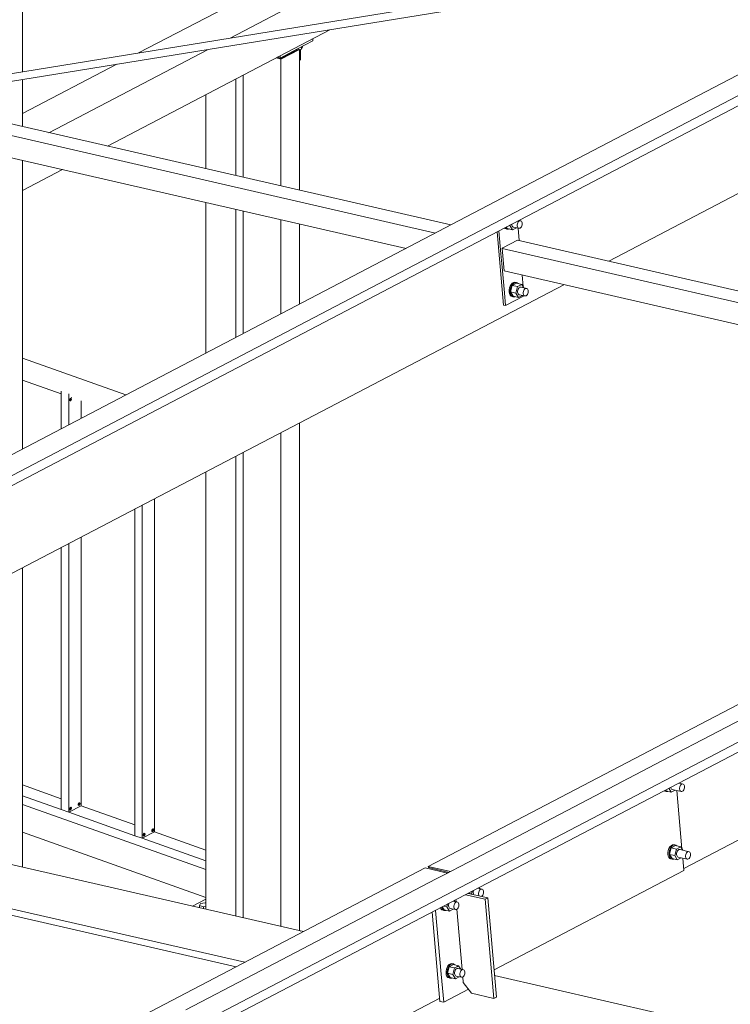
# Model space of a CAD drawing. Header units: millimetres. Extents: x 6879 to 7883, y 14059 to 14709.
# Tile 69 of 85: x 7186 to 7201, y 14394 to 14414. Entities that reach past the tile are written whole.
import ezdxf

# ---------------------------------------------------------------- set-up
doc = ezdxf.new("R2010")
doc.units = ezdxf.units.MM
doc.header["$LTSCALE"] = 10
doc.layers.add('PS_DIM', color=4, linetype='Continuous', lineweight=13)
doc.layers.add('PS_SOLID', color=7, linetype='Continuous', lineweight=30)

# ---------------------------------------------------------------- blocks, each defined once
blk = doc.blocks.new('uh')
at = {"layer": 'PS_SOLID', "color": 6, "linetype": 'Continuous', "lineweight": 13, "extrusion": (-1.11022e-16, 0.902689, 0.430295)}
for p, q in [((8226.355, 14416.738), (8271.04, 14440.09)), ((8226.372, 14416.543), (8271.057, 14439.896)), ((8268.611, 14439.254), (8250.114, 14429.587)), ((8244.011, 14412.686), (8288.696, 14436.038)), ((8252.309, 14428.294), (8266.594, 14435.759)), ((8250.114, 14429.587), (8235.749, 14422.08)), ((8236.195, 14419.872), (8251.388, 14427.812)), ((8267.065, 14425.513), (8248.6, 14415.863)), ((8256.265, 14419.523), (8254.559, 14418.631)), ((8244.524, 14412.75), (8256.268, 14418.888)), ((8254.559, 14418.631), (8253.405, 14418.028)), ((8253.405, 14418.028), (8252.032, 14417.311)), ((8253.841, 14417.554), (8253.754, 14417.574)), ((8253.788, 14417.531), (8253.8, 14417.545)), ((8253.8, 14417.545), (8253.814, 14417.554)), ((8253.814, 14417.554), (8253.828, 14417.557)), ((8253.828, 14417.557), (8253.841, 14417.554)), ((8253.852, 14417.545), (8253.841, 14417.554)), ((8253.861, 14417.532), (8253.852, 14417.545)), ((8253.447, 14417.414), (8253.467, 14417.404)), ((8253.467, 14417.41), (8253.458, 14417.42)), ((8253.49, 14417.399), (8253.467, 14417.41)), ((8253.467, 14417.404), (8253.49, 14417.399)), ((8253.478, 14417.43), (8253.489, 14417.411)), ((8253.489, 14417.411), (8253.597, 14417.386)), ((8253.49, 14417.399), (8253.516, 14417.399)), ((8253.516, 14417.399), (8253.525, 14417.403)), ((8253.597, 14417.386), (8253.548, 14417.467)), ((8253.583, 14417.485), (8253.584, 14417.475)), ((8253.584, 14417.475), (8253.592, 14417.459)), ((8253.592, 14417.459), (8253.602, 14417.448)), ((8253.597, 14417.386), (8253.677, 14417.428)), ((8253.602, 14417.448), (8253.614, 14417.442)), ((8253.614, 14417.442), (8253.799, 14417.4)), ((8253.816, 14416.221), (8253.71, 14417.42)), ((8253.766, 14417.472), (8253.77, 14417.494)), ((8253.766, 14417.451), (8253.766, 14417.472)), ((8253.77, 14417.432), (8253.766, 14417.451)), ((8253.77, 14417.494), (8253.778, 14417.514)), ((8253.777, 14417.417), (8253.77, 14417.432)), ((8253.787, 14417.406), (8253.777, 14417.417)), ((8253.778, 14417.514), (8253.788, 14417.531)), ((8253.799, 14417.4), (8253.787, 14417.406)), ((8253.799, 14417.4), (8253.813, 14417.4)), ((8253.813, 14417.4), (8253.827, 14417.406)), ((8253.827, 14417.406), (8253.84, 14417.417)), ((8253.84, 14417.417), (8253.852, 14417.433)), ((8253.852, 14417.433), (8253.861, 14417.452)), ((8253.867, 14417.514), (8253.861, 14417.532)), ((8253.861, 14417.452), (8253.866, 14417.473)), ((8253.866, 14417.473), (8253.868, 14417.494)), ((8253.868, 14417.494), (8253.867, 14417.514)), ((8252.032, 14417.311), (8249.273, 14415.869)), ((8253.851, 14415.82), (8256.526, 14417.218)), ((8253.535, 14416.19), (8253.528, 14416.15)), ((8253.528, 14416.15), (8253.528, 14416.111)), ((8253.549, 14416.228), (8253.535, 14416.19)), ((8253.569, 14416.261), (8253.549, 14416.228)), ((8253.551, 14416.145), (8253.558, 14416.185)), ((8253.551, 14416.105), (8253.551, 14416.145)), ((8253.558, 14416.109), (8253.592, 14416.244)), ((8253.558, 14416.185), (8253.572, 14416.223)), ((8253.592, 14416.287), (8253.569, 14416.261)), ((8253.572, 14416.223), (8253.592, 14416.256)), ((8253.618, 14416.303), (8253.592, 14416.287)), ((8253.681, 14416.29), (8253.592, 14416.244)), ((8253.592, 14416.256), (8253.615, 14416.281)), ((8253.701, 14416.219), (8253.592, 14416.244)), ((8253.615, 14416.281), (8253.641, 14416.297)), ((8253.644, 14416.308), (8253.618, 14416.303)), ((8253.641, 14416.297), (8253.667, 14416.303)), ((8253.668, 14416.303), (8253.644, 14416.308)), ((8253.666, 14416.084), (8253.701, 14416.219)), ((8253.667, 14416.303), (8253.68, 14416.3)), ((8253.691, 14416.298), (8253.668, 14416.303)), ((8253.68, 14416.3), (8253.691, 14416.298)), ((8253.789, 14416.265), (8253.681, 14416.29)), ((8253.712, 14416.282), (8253.691, 14416.298)), ((8253.701, 14416.219), (8253.748, 14416.243)), ((8253.708, 14416.146), (8253.704, 14416.125)), ((8253.704, 14416.125), (8253.704, 14416.104)), ((8253.715, 14416.167), (8253.708, 14416.146)), ((8253.725, 14416.184), (8253.715, 14416.167)), ((8253.738, 14416.198), (8253.725, 14416.184)), ((8253.751, 14416.206), (8253.738, 14416.198)), ((8253.748, 14416.243), (8253.789, 14416.265)), ((8253.765, 14416.209), (8253.751, 14416.206)), ((8253.779, 14416.206), (8253.765, 14416.209)), ((8253.964, 14416.164), (8253.779, 14416.206)), ((8253.832, 14416.194), (8253.789, 14416.265)), ((8253.893, 14416.104), (8253.9, 14416.124)), ((8253.9, 14416.124), (8253.911, 14416.142)), ((8253.911, 14416.142), (8253.923, 14416.155)), ((8253.923, 14416.155), (8253.937, 14416.164)), ((8253.937, 14416.164), (8253.951, 14416.167)), ((8253.951, 14416.167), (8253.964, 14416.164)), ((8253.975, 14416.155), (8253.964, 14416.164)), ((8253.984, 14416.142), (8253.975, 14416.155)), ((8253.989, 14416.124), (8253.984, 14416.142)), ((8253.991, 14416.104), (8253.989, 14416.124)), ((8253.528, 14416.111), (8253.535, 14416.075)), ((8253.535, 14416.075), (8253.548, 14416.046)), ((8253.548, 14416.046), (8253.567, 14416.025)), ((8253.558, 14416.07), (8253.551, 14416.105)), ((8253.558, 14416.109), (8253.612, 14416.021)), ((8253.558, 14416.109), (8253.666, 14416.084)), ((8253.571, 14416.041), (8253.558, 14416.07)), ((8253.567, 14416.025), (8253.59, 14416.014)), ((8253.59, 14416.02), (8253.571, 14416.041)), ((8253.613, 14416.009), (8253.59, 14416.02)), ((8253.59, 14416.014), (8253.613, 14416.009)), ((8253.612, 14416.021), (8253.72, 14415.996)), ((8253.613, 14416.009), (8253.639, 14416.009)), ((8253.639, 14416.009), (8253.648, 14416.013)), ((8253.72, 14415.996), (8253.666, 14416.084)), ((8253.704, 14416.104), (8253.707, 14416.085)), ((8253.707, 14416.085), (8253.715, 14416.069)), ((8253.715, 14416.069), (8253.725, 14416.058)), ((8253.72, 14415.996), (8253.8, 14416.038)), ((8253.725, 14416.058), (8253.737, 14416.052)), ((8253.737, 14416.052), (8253.922, 14416.01)), ((8253.855, 14415.779), (8253.832, 14416.031)), ((8253.889, 14416.082), (8253.893, 14416.104)), ((8253.889, 14416.061), (8253.889, 14416.082)), ((8253.893, 14416.042), (8253.889, 14416.061)), ((8253.9, 14416.027), (8253.893, 14416.042)), ((8253.91, 14416.016), (8253.9, 14416.027)), ((8253.922, 14416.01), (8253.91, 14416.016)), ((8253.922, 14416.01), (8253.936, 14416.01)), ((8253.936, 14416.01), (8253.95, 14416.016)), ((8253.95, 14416.016), (8253.963, 14416.027)), ((8253.963, 14416.027), (8253.975, 14416.043)), ((8253.975, 14416.043), (8253.984, 14416.062)), ((8253.984, 14416.062), (8253.989, 14416.083)), ((8253.989, 14416.083), (8253.991, 14416.104)), ((8248.536, 14415.83), (8229.753, 14406.014)), ((8248.997, 14415.725), (8248.536, 14415.83)), ((8248.6, 14415.863), (8248.602, 14415.836)), ((8248.6, 14415.863), (8249.06, 14415.758)), ((8248.602, 14415.836), (8249.024, 14415.739)), ((8248.997, 14415.725), (8248.764, 14415.603)), ((8249.06, 14415.758), (8248.997, 14415.725)), ((8249.273, 14415.869), (8249.06, 14415.758)), ((8249.952, 14413.739), (8253.855, 14415.779)), ((8248.764, 14415.603), (8245.01, 14413.641)), ((8249.426, 14415.312), (8249.489, 14415.298)), ((8249.489, 14415.298), (8249.503, 14415.352)), ((8249.53, 14415.359), (8249.526, 14415.338)), ((8249.526, 14415.338), (8249.526, 14415.317)), ((8249.526, 14415.317), (8249.53, 14415.298)), ((8249.533, 14415.368), (8249.53, 14415.359)), ((8249.709, 14415.395), (8249.622, 14415.415)), ((8249.635, 14415.313), (8249.639, 14415.334)), ((8249.635, 14415.292), (8249.635, 14415.313)), ((8249.639, 14415.334), (8249.646, 14415.355)), ((8249.654, 14415.407), (8249.643, 14415.426)), ((8249.646, 14415.355), (8249.656, 14415.372)), ((8249.656, 14415.372), (8249.669, 14415.386)), ((8249.669, 14415.386), (8249.682, 14415.394)), ((8249.682, 14415.394), (8249.696, 14415.397)), ((8249.696, 14415.397), (8249.709, 14415.395)), ((8249.721, 14415.386), (8249.709, 14415.395)), ((8249.729, 14415.373), (8249.721, 14415.386)), ((8249.735, 14415.355), (8249.729, 14415.373)), ((8249.729, 14415.292), (8249.735, 14415.314)), ((8249.737, 14415.335), (8249.735, 14415.355)), ((8249.735, 14415.314), (8249.737, 14415.335)), ((8249.201, 14415.129), (8249.113, 14415.149)), ((8249.146, 14415.141), (8249.134, 14415.16)), ((8249.148, 14415.107), (8249.16, 14415.12)), ((8249.16, 14415.12), (8249.174, 14415.129)), ((8249.174, 14415.129), (8249.188, 14415.132)), ((8249.188, 14415.132), (8249.201, 14415.129)), ((8249.212, 14415.12), (8249.201, 14415.129)), ((8249.221, 14415.107), (8249.212, 14415.12)), ((8249.493, 14415.291), (8249.489, 14415.298)), ((8249.53, 14415.298), (8249.537, 14415.282)), ((8249.537, 14415.282), (8249.539, 14415.28)), ((8249.638, 14415.273), (8249.635, 14415.292)), ((8249.645, 14415.257), (8249.638, 14415.273)), ((8249.648, 14415.255), (8249.645, 14415.257)), ((8249.692, 14415.245), (8249.695, 14415.247)), ((8249.695, 14415.247), (8249.709, 14415.258)), ((8249.709, 14415.258), (8249.72, 14415.273)), ((8249.72, 14415.273), (8249.729, 14415.292)), ((8248.853, 14415.013), (8248.862, 14414.993)), ((8248.862, 14414.993), (8248.881, 14414.972)), ((8248.872, 14415.017), (8248.871, 14415.022)), ((8248.885, 14414.988), (8248.872, 14415.017)), ((8248.881, 14414.972), (8248.904, 14414.962)), ((8248.904, 14414.967), (8248.885, 14414.988)), ((8248.888, 14415.031), (8248.926, 14414.968)), ((8248.927, 14414.956), (8248.904, 14414.967)), ((8248.904, 14414.962), (8248.927, 14414.956)), ((8248.917, 14415.046), (8248.98, 14415.032)), ((8248.926, 14414.968), (8249.034, 14414.944)), ((8248.927, 14414.956), (8248.953, 14414.956)), ((8248.953, 14414.956), (8248.962, 14414.96)), ((8248.98, 14415.032), (8248.994, 14415.087)), ((8249.034, 14414.944), (8248.98, 14415.032)), ((8249.018, 14415.072), (8249.017, 14415.051)), ((8249.017, 14415.051), (8249.021, 14415.032)), ((8249.021, 14415.094), (8249.018, 14415.072)), ((8249.025, 14415.103), (8249.021, 14415.094)), ((8249.021, 14415.032), (8249.028, 14415.017)), ((8249.028, 14415.017), (8249.038, 14415.006)), ((8249.034, 14414.944), (8249.114, 14414.985)), ((8249.038, 14415.006), (8249.051, 14415)), ((8249.051, 14415), (8249.159, 14414.975)), ((8249.126, 14415.047), (8249.13, 14415.069)), ((8249.126, 14415.026), (8249.126, 14415.047)), ((8249.13, 14415.007), (8249.126, 14415.026)), ((8249.13, 14415.069), (8249.137, 14415.089)), ((8249.137, 14414.992), (8249.13, 14415.007)), ((8249.137, 14415.089), (8249.148, 14415.107)), ((8249.147, 14414.981), (8249.137, 14414.992)), ((8249.159, 14414.975), (8249.147, 14414.981)), ((8249.159, 14414.975), (8249.173, 14414.975)), ((8249.173, 14414.975), (8249.187, 14414.981)), ((8249.187, 14414.981), (8249.2, 14414.992)), ((8249.2, 14414.992), (8249.212, 14415.008)), ((8249.212, 14415.008), (8249.221, 14415.027)), ((8249.226, 14415.089), (8249.221, 14415.107)), ((8249.221, 14415.027), (8249.226, 14415.048)), ((8249.228, 14415.069), (8249.226, 14415.089)), ((8249.226, 14415.048), (8249.228, 14415.069)), ((8248.972, 14413.748), (8248.965, 14413.708)), ((8248.965, 14413.708), (8248.965, 14413.668)), ((8248.986, 14413.786), (8248.972, 14413.748)), ((8249.005, 14413.819), (8248.986, 14413.786)), ((8248.988, 14413.702), (8248.995, 14413.742)), ((8248.988, 14413.663), (8248.988, 14413.702)), ((8248.995, 14413.667), (8249.029, 14413.801)), ((8248.995, 14413.742), (8249.009, 14413.78)), ((8249.029, 14413.844), (8249.005, 14413.819)), ((8249.009, 14413.78), (8249.028, 14413.813)), ((8249.028, 14413.813), (8249.052, 14413.839)), ((8249.054, 14413.86), (8249.029, 14413.844)), ((8249.117, 14413.847), (8249.029, 14413.801)), ((8249.137, 14413.776), (8249.029, 14413.801)), ((8249.052, 14413.839), (8249.077, 14413.855)), ((8249.08, 14413.866), (8249.054, 14413.86)), ((8249.077, 14413.855), (8249.103, 14413.86)), ((8249.105, 14413.86), (8249.08, 14413.866)), ((8249.103, 14413.86), (8249.116, 14413.858)), ((8249.103, 14413.642), (8249.137, 14413.776)), ((8249.128, 14413.855), (8249.105, 14413.86)), ((8249.116, 14413.858), (8249.128, 14413.855)), ((8249.225, 14413.822), (8249.117, 14413.847)), ((8249.148, 14413.84), (8249.128, 14413.855)), ((8249.137, 14413.776), (8249.185, 14413.801)), ((8249.144, 14413.704), (8249.14, 14413.682)), ((8249.152, 14413.724), (8249.144, 14413.704)), ((8249.162, 14413.742), (8249.152, 14413.724)), ((8249.174, 14413.755), (8249.162, 14413.742)), ((8249.188, 14413.764), (8249.174, 14413.755)), ((8249.185, 14413.801), (8249.225, 14413.822)), ((8249.202, 14413.767), (8249.188, 14413.764)), ((8249.215, 14413.764), (8249.202, 14413.767)), ((8249.324, 14413.739), (8249.215, 14413.764)), ((8249.269, 14413.752), (8249.225, 14413.822)), ((8249.253, 14413.679), (8249.26, 14413.699)), ((8249.26, 14413.699), (8249.271, 14413.717)), ((8249.271, 14413.717), (8249.283, 14413.73)), ((8249.283, 14413.73), (8249.297, 14413.739)), ((8249.297, 14413.739), (8249.311, 14413.742)), ((8249.311, 14413.742), (8249.324, 14413.739)), ((8249.335, 14413.73), (8249.324, 14413.739)), ((8249.344, 14413.717), (8249.335, 14413.73)), ((8249.349, 14413.699), (8249.344, 14413.717)), ((8249.351, 14413.679), (8249.349, 14413.699)), ((8245.01, 14413.641), (8243.616, 14412.912)), ((8248.965, 14413.668), (8248.971, 14413.633)), ((8248.971, 14413.633), (8248.985, 14413.603)), ((8248.985, 14413.603), (8249.004, 14413.582)), ((8248.994, 14413.627), (8248.988, 14413.663)), ((8249.008, 14413.598), (8248.994, 14413.627)), ((8248.995, 14413.667), (8249.049, 14413.579)), ((8248.995, 14413.667), (8249.103, 14413.642)), ((8249.004, 14413.582), (8249.027, 14413.572)), ((8249.027, 14413.577), (8249.008, 14413.598)), ((8249.05, 14413.566), (8249.027, 14413.577)), ((8249.027, 14413.572), (8249.05, 14413.566)), ((8249.049, 14413.579), (8249.157, 14413.554)), ((8249.05, 14413.566), (8249.076, 14413.567)), ((8249.076, 14413.567), (8249.085, 14413.57)), ((8249.157, 14413.554), (8249.103, 14413.642)), ((8249.14, 14413.682), (8249.14, 14413.661)), ((8249.14, 14413.661), (8249.144, 14413.642)), ((8249.144, 14413.642), (8249.151, 14413.627)), ((8249.151, 14413.627), (8249.161, 14413.616)), ((8249.157, 14413.554), (8249.237, 14413.595)), ((8249.161, 14413.616), (8249.174, 14413.61)), ((8249.174, 14413.61), (8249.282, 14413.585)), ((8249.249, 14413.657), (8249.253, 14413.679)), ((8249.249, 14413.636), (8249.249, 14413.657)), ((8249.253, 14413.617), (8249.249, 14413.636)), ((8249.26, 14413.602), (8249.253, 14413.617)), ((8249.27, 14413.591), (8249.26, 14413.602)), ((8249.282, 14413.585), (8249.27, 14413.591)), ((8249.282, 14413.585), (8249.296, 14413.585)), ((8249.296, 14413.585), (8249.31, 14413.591)), ((8249.31, 14413.591), (8249.323, 14413.602)), ((8249.323, 14413.602), (8249.335, 14413.618)), ((8249.335, 14413.618), (8249.343, 14413.637)), ((8249.343, 14413.637), (8249.349, 14413.658)), ((8249.349, 14413.658), (8249.351, 14413.679)), ((8246.981, 14412.186), (8248.835, 14413.156))]:
    blk.add_line(p, q, dxfattribs=at)
at = {"layer": 'PS_SOLID', "color": 241, "linetype": 'Continuous', "lineweight": 13, "extrusion": (-1.11022e-16, 0.902689, 0.430295)}
for p, q in [((8261.762, 14435.674), (8237.379, 14431.72)), ((8237.792, 14431.625), (8261.313, 14435.44))]:
    blk.add_line(p, q, dxfattribs=at)
at = {"layer": 'PS_SOLID', "color": 7, "linetype": 'Continuous', "lineweight": 13, "extrusion": (-1.11022e-16, 0.902689, 0.430295)}
for p, q in [((8240.258, 14432.187), (8240.258, 14435.274)), ((8240.258, 14431.059), (8240.258, 14432.025)), ((8240.258, 14424.436), (8240.258, 14430.366)), ((8240.258, 14415.848), (8240.258, 14421.995)), ((8244.029, 14415.226), (8240.258, 14416.562)), ((8245.983, 14414.534), (8245.951, 14414.545))]:
    blk.add_line(p, q, dxfattribs=at)
at = {"layer": 'PS_SOLID', "color": 195, "linetype": 'Continuous', "lineweight": 13, "extrusion": (-1.11022e-16, 0.902689, 0.430295)}
for p, q in [((8247.79, 14435.262), (8242.646, 14432.574)), ((8248.796, 14435.111), (8244.525, 14432.879)), ((8242.004, 14430.659), (8246.58, 14433.05)), ((8245.912, 14432.654), (8246.23, 14432.82)), ((8246.014, 14432.691), (8246.014, 14432.707)), ((8246.23, 14432.82), (8246.23, 14432.867)), ((8244.076, 14432.644), (8240.803, 14430.934)), ((8245.556, 14432.468), (8245.912, 14432.654)), ((8245.556, 14432.515), (8245.556, 14432.468)), ((8245.909, 14432.639), (8245.565, 14432.459)), ((8245.569, 14432.441), (8245.951, 14432.64)), ((8245.893, 14432.644), (8245.909, 14432.639)), ((8245.951, 14432.64), (8245.912, 14432.654)), ((8245.951, 14432.639), (8245.997, 14432.647)), ((8245.951, 14429.753), (8245.951, 14432.64)), ((8245.977, 14432.444), (8245.977, 14432.644)), ((8245.997, 14432.647), (8245.997, 14432.698)), ((8245.997, 14432.647), (8246.014, 14432.691)), ((8242.197, 14432.34), (8240.258, 14431.326)), ((8245.477, 14432.474), (8245.546, 14432.449)), ((8245.565, 14432.459), (8245.496, 14432.484)), ((8245.502, 14432.487), (8245.556, 14432.468)), ((8245.546, 14432.449), (8245.569, 14432.441)), ((8245.569, 14432.441), (8245.569, 14429.84)), ((8245.951, 14432.423), (8245.957, 14432.425)), ((8245.957, 14432.425), (8245.968, 14432.431)), ((8245.968, 14432.431), (8245.974, 14432.437)), ((8245.974, 14432.437), (8245.977, 14432.444)), ((8244.797, 14432.119), (8244.797, 14430.017)), ((8240.258, 14429.746), (8241.082, 14430.177)), ((8244.797, 14429.325), (8244.797, 14426.809)), ((8245.569, 14429.147), (8245.569, 14427.212)), ((8245.951, 14427.411), (8245.951, 14429.06)), ((8245.951, 14414.541), (8245.951, 14424.971)), ((8245.569, 14424.771), (8245.569, 14414.629)), ((8244.797, 14424.368), (8244.797, 14414.806))]:
    blk.add_line(p, q, dxfattribs=at)
at = {"layer": 'PS_SOLID', "color": 40, "linetype": 'Continuous', "lineweight": 13, "extrusion": (-1.11022e-16, 0.902689, 0.430295)}
for p, q in [((8249.064, 14429.038), (8232.779, 14432.776)), ((8232.462, 14432.609), (8248.746, 14428.872)), ((8232.502, 14432.146), (8248.143, 14428.557)), ((8250.434, 14429.063), (8250.441, 14429.084)), ((8250.441, 14429.084), (8250.451, 14429.101)), ((8250.451, 14429.101), (8250.464, 14429.115)), ((8250.505, 14429.124), (8250.463, 14429.133)), ((8250.464, 14429.115), (8250.478, 14429.123)), ((8250.478, 14429.123), (8250.492, 14429.126)), ((8250.492, 14429.126), (8250.505, 14429.124)), ((8250.516, 14429.115), (8250.505, 14429.124)), ((8250.525, 14429.102), (8250.516, 14429.115)), ((8250.53, 14429.084), (8250.525, 14429.102)), ((8250.532, 14429.064), (8250.53, 14429.084)), ((8250.016, 14428.899), (8250.149, 14427.392)), ((8250.094, 14428.448), (8250.052, 14428.918)), ((8250.169, 14428.979), (8250.179, 14428.968)), ((8250.179, 14428.968), (8250.202, 14428.958)), ((8250.183, 14428.984), (8250.182, 14428.986)), ((8250.202, 14428.963), (8250.183, 14428.984)), ((8250.225, 14428.952), (8250.202, 14428.963)), ((8250.202, 14428.958), (8250.225, 14428.952)), ((8250.204, 14428.997), (8250.224, 14428.964)), ((8250.224, 14428.964), (8250.332, 14428.94)), ((8250.225, 14428.952), (8250.251, 14428.952)), ((8250.251, 14428.952), (8250.26, 14428.956)), ((8250.267, 14429.03), (8250.278, 14429.028)), ((8250.278, 14429.028), (8250.281, 14429.038)), ((8250.332, 14428.94), (8250.278, 14429.028)), ((8250.315, 14429.056), (8250.315, 14429.047)), ((8250.315, 14429.047), (8250.319, 14429.028)), ((8250.319, 14429.028), (8250.326, 14429.013)), ((8250.326, 14429.013), (8250.336, 14429.002)), ((8250.332, 14428.94), (8250.412, 14428.981)), ((8250.336, 14429.002), (8250.349, 14428.996)), ((8250.349, 14428.996), (8250.463, 14428.97)), ((8250.43, 14429.042), (8250.434, 14429.063)), ((8250.43, 14429.021), (8250.43, 14429.042)), ((8250.433, 14429.002), (8250.43, 14429.021)), ((8250.441, 14428.986), (8250.433, 14429.002)), ((8250.451, 14428.975), (8250.441, 14428.986)), ((8250.469, 14428.716), (8250.446, 14428.973)), ((8250.463, 14428.97), (8250.451, 14428.975)), ((8250.463, 14428.97), (8250.477, 14428.97)), ((8250.477, 14428.97), (8250.491, 14428.975)), ((8250.491, 14428.975), (8250.504, 14428.987)), ((8250.504, 14428.987), (8250.515, 14429.002)), ((8250.515, 14429.002), (8250.524, 14429.021)), ((8250.524, 14429.021), (8250.53, 14429.042)), ((8250.53, 14429.042), (8250.532, 14429.064)), ((8250.435, 14428.724), (8250.136, 14428.568)), ((8266.259, 14425.092), (8250.435, 14428.724)), ((8250.136, 14428.568), (8250.117, 14428.558)), ((8250.117, 14428.558), (8250.158, 14428.094)), ((8250.117, 14428.558), (8265.941, 14424.926)), ((8250.118, 14428.17), (8250.094, 14428.448)), ((8250.165, 14427.643), (8250.118, 14428.17)), ((8250.158, 14428.094), (8265.338, 14424.611)), ((8250.352, 14427.856), (8250.326, 14427.84)), ((8250.378, 14427.862), (8250.352, 14427.856)), ((8250.375, 14427.851), (8250.401, 14427.856)), ((8250.403, 14427.856), (8250.378, 14427.862)), ((8250.401, 14427.856), (8250.414, 14427.854)), ((8250.426, 14427.851), (8250.403, 14427.856)), ((8250.414, 14427.854), (8250.426, 14427.851)), ((8250.552, 14427.771), (8250.531, 14428.009)), ((8250.27, 14427.744), (8250.263, 14427.704)), ((8250.263, 14427.704), (8250.263, 14427.664)), ((8250.263, 14427.664), (8250.269, 14427.629)), ((8250.284, 14427.782), (8250.27, 14427.744)), ((8250.303, 14427.815), (8250.284, 14427.782)), ((8250.286, 14427.698), (8250.293, 14427.738)), ((8250.286, 14427.659), (8250.286, 14427.698)), ((8250.292, 14427.623), (8250.286, 14427.659)), ((8250.293, 14427.663), (8250.327, 14427.797)), ((8250.293, 14427.738), (8250.307, 14427.776)), ((8250.293, 14427.663), (8250.347, 14427.575)), ((8250.293, 14427.663), (8250.401, 14427.638)), ((8250.326, 14427.84), (8250.303, 14427.815)), ((8250.307, 14427.776), (8250.326, 14427.809)), ((8250.326, 14427.809), (8250.35, 14427.835)), ((8250.415, 14427.843), (8250.327, 14427.797)), ((8250.435, 14427.772), (8250.327, 14427.797)), ((8250.35, 14427.835), (8250.375, 14427.851)), ((8250.401, 14427.638), (8250.435, 14427.772)), ((8250.523, 14427.818), (8250.415, 14427.843)), ((8250.446, 14427.836), (8250.426, 14427.851)), ((8250.435, 14427.772), (8250.483, 14427.797)), ((8250.442, 14427.7), (8250.438, 14427.678)), ((8250.438, 14427.678), (8250.438, 14427.657)), ((8250.438, 14427.657), (8250.442, 14427.638)), ((8250.45, 14427.72), (8250.442, 14427.7)), ((8250.46, 14427.738), (8250.45, 14427.72)), ((8250.472, 14427.751), (8250.46, 14427.738)), ((8250.486, 14427.76), (8250.472, 14427.751)), ((8250.483, 14427.797), (8250.523, 14427.818)), ((8250.5, 14427.763), (8250.486, 14427.76)), ((8250.513, 14427.76), (8250.5, 14427.763)), ((8250.628, 14427.734), (8250.513, 14427.76)), ((8250.567, 14427.748), (8250.523, 14427.818)), ((8250.553, 14427.652), (8250.557, 14427.673)), ((8250.553, 14427.631), (8250.553, 14427.652)), ((8250.557, 14427.673), (8250.564, 14427.694)), ((8250.564, 14427.694), (8250.574, 14427.711)), ((8250.574, 14427.711), (8250.587, 14427.725)), ((8250.587, 14427.725), (8250.601, 14427.733)), ((8250.601, 14427.733), (8250.614, 14427.736)), ((8250.614, 14427.736), (8250.628, 14427.734)), ((8250.639, 14427.725), (8250.628, 14427.734)), ((8250.648, 14427.712), (8250.639, 14427.725)), ((8250.647, 14427.632), (8250.653, 14427.653)), ((8250.653, 14427.694), (8250.648, 14427.712)), ((8250.655, 14427.674), (8250.653, 14427.694)), ((8250.653, 14427.653), (8250.655, 14427.674)), ((8250.188, 14427.383), (8250.165, 14427.643)), ((8250.188, 14427.383), (8250.569, 14427.582)), ((8250.269, 14427.629), (8250.283, 14427.599)), ((8250.283, 14427.599), (8250.302, 14427.578)), ((8250.306, 14427.594), (8250.292, 14427.623)), ((8250.302, 14427.578), (8250.325, 14427.568)), ((8250.325, 14427.573), (8250.306, 14427.594)), ((8250.348, 14427.562), (8250.325, 14427.573)), ((8250.325, 14427.568), (8250.348, 14427.562)), ((8250.347, 14427.575), (8250.455, 14427.55)), ((8250.348, 14427.562), (8250.374, 14427.563)), ((8250.374, 14427.563), (8250.383, 14427.566)), ((8250.455, 14427.55), (8250.401, 14427.638)), ((8250.442, 14427.638), (8250.449, 14427.623)), ((8250.449, 14427.623), (8250.459, 14427.612)), ((8250.455, 14427.55), (8250.535, 14427.591)), ((8250.459, 14427.612), (8250.472, 14427.606)), ((8250.472, 14427.606), (8250.586, 14427.58)), ((8250.556, 14427.612), (8250.553, 14427.631)), ((8250.564, 14427.596), (8250.556, 14427.612)), ((8250.574, 14427.585), (8250.564, 14427.596)), ((8250.569, 14427.582), (8250.569, 14427.584)), ((8250.586, 14427.58), (8250.574, 14427.585)), ((8250.586, 14427.58), (8250.6, 14427.58)), ((8250.6, 14427.58), (8250.614, 14427.586)), ((8250.614, 14427.586), (8250.627, 14427.597)), ((8250.627, 14427.597), (8250.638, 14427.612)), ((8250.638, 14427.612), (8250.647, 14427.632)), ((8250.149, 14427.392), (8250.188, 14427.383))]:
    blk.add_line(p, q, dxfattribs=at)
at = {"layer": 'PS_SOLID', "color": 22, "linetype": 'Continuous', "lineweight": 13, "extrusion": (-1.11022e-16, 0.902689, 0.430295)}
for p, q in [((8244.646, 14430.052), (8244.646, 14432.04)), ((8244.029, 14431.717), (8244.029, 14430.194)), ((8244.029, 14429.501), (8244.029, 14426.407)), ((8244.646, 14426.73), (8244.646, 14429.359)), ((8242.386, 14425.548), (8240.258, 14426.302)), ((8240.258, 14425.853), (8241.053, 14425.571)), ((8241.053, 14425.623), (8241.053, 14424.852)), ((8241.208, 14425.441), (8241.208, 14425.569)), ((8241.208, 14424.933), (8241.208, 14425.441)), ((8241.236, 14425.47), (8241.228, 14425.452)), ((8241.228, 14425.452), (8241.228, 14425.433)), ((8241.228, 14425.433), (8241.236, 14425.423)), ((8241.234, 14425.432), (8241.23, 14425.431)), ((8241.245, 14425.447), (8241.234, 14425.432)), ((8241.249, 14425.48), (8241.236, 14425.47)), ((8241.236, 14425.423), (8241.249, 14425.427)), ((8241.25, 14425.467), (8241.245, 14425.447)), ((8241.246, 14425.478), (8241.25, 14425.467)), ((8241.261, 14425.477), (8241.249, 14425.48)), ((8241.249, 14425.427), (8241.261, 14425.442)), ((8241.265, 14425.462), (8241.261, 14425.477)), ((8241.261, 14425.442), (8241.265, 14425.462)), ((8241.269, 14425.495), (8241.27, 14425.495)), ((8241.27, 14425.495), (8241.27, 14425.494)), ((8241.462, 14425.066), (8241.462, 14425.426)), ((8244.646, 14414.841), (8244.646, 14424.289)), ((8244.029, 14423.966), (8244.029, 14414.982)), ((8242.975, 14416.572), (8242.975, 14423.415)), ((8242.566, 14423.202), (8242.566, 14416.493)), ((8242.72, 14416.502), (8242.72, 14423.282)), ((8241.462, 14417.107), (8241.462, 14422.625)), ((8241.053, 14422.411), (8241.053, 14417.029)), ((8241.208, 14417.038), (8241.208, 14422.492)), ((8241.053, 14417.252), (8240.258, 14417.534)), ((8241.053, 14417.029), (8240.258, 14417.311)), ((8241.414, 14417.16), (8241.406, 14417.142)), ((8241.406, 14417.142), (8241.406, 14417.123)), ((8241.423, 14417.137), (8241.412, 14417.122)), ((8241.427, 14417.17), (8241.414, 14417.16)), ((8241.428, 14417.157), (8241.423, 14417.137)), ((8241.424, 14417.168), (8241.428, 14417.157)), ((8241.438, 14417.167), (8241.427, 14417.17)), ((8241.427, 14417.117), (8241.438, 14417.132)), ((8241.443, 14417.152), (8241.438, 14417.167)), ((8241.438, 14417.132), (8241.443, 14417.152)), ((8240.258, 14417.131), (8244.029, 14415.795)), ((8241.208, 14416.975), (8241.053, 14417.029)), ((8241.208, 14416.975), (8241.462, 14417.107)), ((8241.208, 14416.975), (8241.208, 14417.038)), ((8242.566, 14416.493), (8241.208, 14416.975)), ((8241.236, 14417.067), (8241.228, 14417.049)), ((8241.228, 14417.049), (8241.228, 14417.03)), ((8241.228, 14417.03), (8241.236, 14417.02)), ((8241.234, 14417.029), (8241.23, 14417.028)), ((8241.245, 14417.044), (8241.234, 14417.029)), ((8241.249, 14417.077), (8241.236, 14417.067)), ((8241.236, 14417.02), (8241.249, 14417.024)), ((8241.25, 14417.064), (8241.245, 14417.044)), ((8241.246, 14417.075), (8241.25, 14417.064)), ((8241.261, 14417.074), (8241.249, 14417.077)), ((8241.249, 14417.024), (8241.261, 14417.039)), ((8241.263, 14417.067), (8241.261, 14417.074)), ((8241.261, 14417.039), (8241.265, 14417.059)), ((8241.265, 14417.059), (8241.263, 14417.067)), ((8241.406, 14417.123), (8241.414, 14417.113)), ((8241.412, 14417.122), (8241.408, 14417.121)), ((8241.414, 14417.113), (8241.427, 14417.117)), ((8242.566, 14416.716), (8241.462, 14417.107)), ((8242.72, 14416.439), (8242.975, 14416.572)), ((8242.749, 14416.531), (8242.741, 14416.513)), ((8242.762, 14416.541), (8242.749, 14416.531)), ((8242.762, 14416.528), (8242.758, 14416.508)), ((8242.759, 14416.539), (8242.762, 14416.528)), ((8242.773, 14416.538), (8242.762, 14416.541)), ((8242.775, 14416.531), (8242.773, 14416.538)), ((8242.778, 14416.523), (8242.775, 14416.531)), ((8242.927, 14416.624), (8242.919, 14416.606)), ((8242.919, 14416.606), (8242.919, 14416.587)), ((8242.919, 14416.587), (8242.927, 14416.577)), ((8242.924, 14416.586), (8242.92, 14416.585)), ((8242.936, 14416.601), (8242.924, 14416.586)), ((8242.94, 14416.634), (8242.927, 14416.624)), ((8242.927, 14416.577), (8242.94, 14416.581)), ((8242.94, 14416.621), (8242.936, 14416.601)), ((8242.937, 14416.632), (8242.94, 14416.621)), ((8242.951, 14416.631), (8242.94, 14416.634)), ((8242.94, 14416.581), (8242.951, 14416.596)), ((8242.956, 14416.616), (8242.951, 14416.631)), ((8242.951, 14416.596), (8242.956, 14416.616)), ((8244.029, 14416.198), (8242.975, 14416.572)), ((8242.566, 14416.493), (8242.72, 14416.439)), ((8242.72, 14416.439), (8242.72, 14416.502)), ((8244.029, 14415.975), (8242.72, 14416.439)), ((8242.741, 14416.513), (8242.741, 14416.494)), ((8242.741, 14416.494), (8242.749, 14416.484)), ((8242.746, 14416.493), (8242.742, 14416.492)), ((8242.758, 14416.508), (8242.746, 14416.493)), ((8242.749, 14416.484), (8242.762, 14416.488)), ((8242.762, 14416.488), (8242.773, 14416.503)), ((8242.773, 14416.503), (8242.778, 14416.523)), ((8244.029, 14415.191), (8243.751, 14415.046)), ((8244.012, 14415.116), (8243.915, 14415.1)), ((8244.029, 14415.11), (8244.012, 14415.116)), ((8243.915, 14415.1), (8243.897, 14415.056)), ((8243.897, 14415.056), (8243.978, 14415.028)), ((8243.897, 14415.056), (8243.897, 14415.013)), ((8243.978, 14415.028), (8244.029, 14415.036)), ((8243.978, 14414.994), (8243.978, 14415.028))]:
    blk.add_line(p, q, dxfattribs=at)
at = {"layer": 'PS_SOLID', "color": 3, "linetype": 'Continuous', "lineweight": 13, "extrusion": (-1.11022e-16, 0.902689, 0.430295)}
for p, q in [((8246.034, 14414.522), (8232.307, 14417.672)), ((8230.758, 14416.987), (8244.65, 14413.799)), ((8230.934, 14417.079), (8244.826, 14413.891)), ((8249.17, 14415.179), (8249.174, 14415.135)), ((8249.771, 14415.189), (8249.367, 14415.281)), ((8249.822, 14415.215), (8249.418, 14415.308)), ((8249.771, 14415.189), (8249.822, 14415.215)), ((8249.951, 14413.15), (8249.771, 14415.189)), ((8250.002, 14413.177), (8249.822, 14415.215)), ((8248.679, 14414.922), (8248.841, 14413.089)), ((8248.867, 14413.647), (8248.751, 14414.959)), ((8249.188, 14414.981), (8249.297, 14413.745)), ((8248.918, 14413.072), (8248.867, 14413.647)), ((8249.311, 14413.591), (8249.321, 14413.476)), ((8264.15, 14410.365), (8249.963, 14413.621)), ((8248.918, 14413.072), (8249.427, 14413.338)), ((8249.321, 14413.476), (8249.491, 14413.256)), ((8248.841, 14413.089), (8248.918, 14413.072)), ((8249.491, 14413.256), (8249.951, 14413.15)), ((8249.951, 14413.15), (8250.002, 14413.177))]:
    blk.add_line(p, q, dxfattribs=at)

msp = doc.modelspace()

# ---------------------------------------------------------------- block references
at = {"layer": 'PS_DIM'}
msp.add_blockref('uh', (-1054.126, -19.005), dxfattribs=at)

doc.saveas('drawing.dxf')
